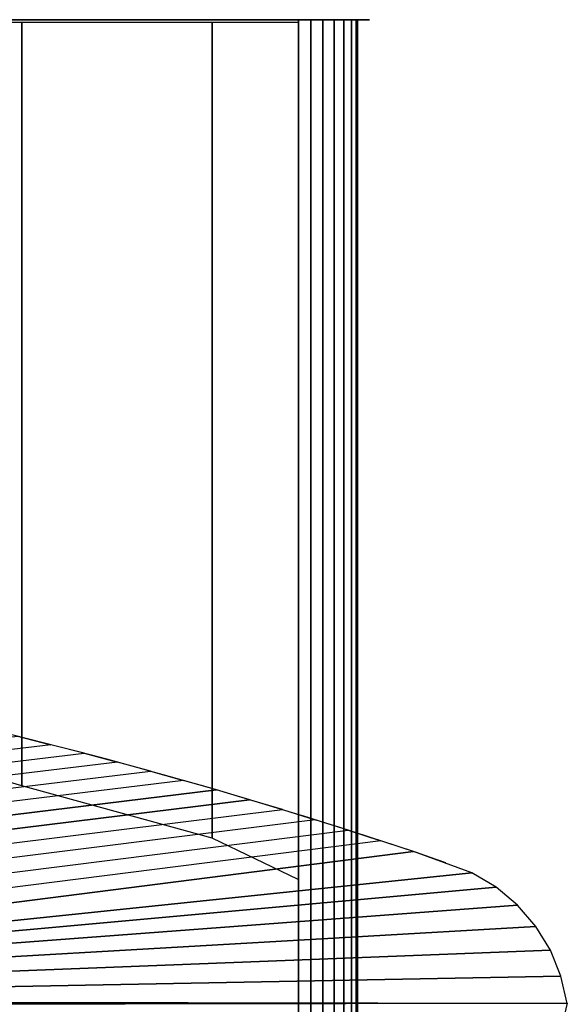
# Model space of a CAD drawing. Extents: x 0 to 64.2, y -2.2 to 30.2.
# Tile 25 of 25: x 58.4 to 64.2, y 14 to 24.5. Entities that reach past the tile are written whole.
import ezdxf

# ---------------------------------------------------------------- set-up
doc = ezdxf.new("R2010")
doc.units = 0
doc.header["$MEASUREMENT"] = 0
doc.layers.add('5', color=5, linetype='CONTINUOUS')

msp = doc.modelspace()

# ---------------------------------------------------------------- linework, layer by layer
at = {"layer": '5'}
msp.add_arc((45.313944, -35.773306), 54.218791, 71.027388, 82.650173, dxfattribs=at)
at = {"layer": '5', "linetype": 'CONTINUOUS'}
for points in [[(62, 24.50001, 0.004447), (56.375, 24.50001, 0.004447), (56.375, 24.50001, 1.254447), (62, 24.50001, 1.254447)], [(61.5, 24.5, 0.129447), (61.5, 14, 0.129447), (61.37059, 14, 0.146484), (61.37059, 24.5, 0.146484)], [(61.37059, 24.5, 1.11241), (61.37059, 14, 1.11241), (61.5, 14, 1.129447), (61.5, 24.5, 1.129447)], [(61.62941, 24.5, 0.146484), (61.62941, 14, 0.146484), (61.5, 14, 0.129447), (61.5, 24.5, 0.129447)], [(61.5, 24.5, 1.129447), (61.5, 14, 1.129447), (61.62941, 14, 1.11241), (61.62941, 24.5, 1.11241)], [(61.75, 24.5, 0.196434), (61.75, 14, 0.196434), (61.62941, 14, 0.146484), (61.62941, 24.5, 0.146484)], [(61.62941, 24.5, 1.11241), (61.62941, 14, 1.11241), (61.75, 14, 1.062459), (61.75, 24.5, 1.062459)], [(61.853553, 24.5, 0.275893), (61.853553, 14, 0.275893), (61.75, 14, 0.196434), (61.75, 24.5, 0.196434)], [(61.75, 24.5, 1.062459), (61.75, 14, 1.062459), (61.853553, 14, 0.983), (61.853553, 24.5, 0.983)], [(61.933013, 24.5, 0.379447), (61.933013, 14, 0.379447), (61.853553, 14, 0.275893), (61.853553, 24.5, 0.275893)], [(61.853553, 24.5, 0.983), (61.853553, 14, 0.983), (61.933013, 14, 0.879447), (61.933013, 24.5, 0.879447)], [(61.982963, 24.5, 0.500037), (61.982963, 14, 0.500037), (61.933013, 14, 0.379447), (61.933013, 24.5, 0.379447)], [(61.933013, 24.5, 0.879447), (61.933013, 14, 0.879447), (61.982963, 14, 0.758856), (61.982963, 24.5, 0.758856)], [(62, 24.5, 0.629447), (62, 14, 0.629447), (61.982963, 14, 0.500037), (61.982963, 24.5, 0.500037)], [(61.982963, 24.5, 0.758856), (61.982963, 14, 0.758856), (62, 14, 0.629447), (62, 24.5, 0.629447)], [(62.125, 24.50001, 0.129447), (62.125, 24.50001, 1.129447), (62, 24.50001, 1.254447), (62, 24.50001, 0.004447)], [(58.418604, 16.320686, 0.779447), (56.518511, 16.878217, 0.729447), (56.518511, 24.473637, 0.729447), (58.418604, 24.473984, 0.779447)], [(58.418604, 16.320686, 0.479447), (56.518511, 16.878217, 0.529447), (56.518511, 24.473637, 0.529447), (58.418604, 24.473984, 0.479447)], [(60.447912, 15.761146, 1.029447), (58.418604, 16.320686, 0.779447), (58.418604, 24.473984, 0.779447), (60.447912, 24.473984, 1.029447)], [(60.447912, 15.761146, 0.229447), (58.418604, 16.320686, 0.479447), (58.418604, 24.473984, 0.479447), (60.447912, 24.473984, 0.229447)], [(61.364374, 15.321507, 1.112447), (60.447912, 15.761146, 1.029447), (60.447912, 24.473984, 1.029447), (61.364374, 24.473984, 1.112447)], [(61.364374, 15.321507, 0.146447), (60.447912, 15.761146, 0.229447), (60.447912, 24.473984, 0.229447), (61.364374, 24.473984, 0.146447)], [(48.118517, 15.488837, 9), (47.925812, 15.601966, 9), (58.371951, 16.849558), (58.727478, 16.760059)], [(59.082392, 16.668158), (58.727478, 16.760059), (48.118517, 15.488837, 9), (48.309116, 15.372193, 9)], [(48.497545, 15.252075, 9), (48.309116, 15.372193, 9), (59.082392, 16.668158), (59.436677, 16.573859)], [(59.790316, 16.477168), (59.436677, 16.573859), (48.497545, 15.252075, 9), (48.683739, 15.128522, 9)], [(48.867637, 15.001577, 9), (48.683739, 15.128522, 9), (59.790316, 16.477168), (60.143292, 16.378087)], [(60.495591, 16.276621), (60.143292, 16.378087), (48.867637, 15.001577, 9), (49.049177, 14.871281, 9)], [(49.049177, 14.871281, 9), (49.228297, 14.737679, 9), (60.847196, 16.172776), (60.495591, 16.276621)], [(61.19809, 16.066555), (60.847196, 16.172776), (49.228297, 14.737679, 9), (49.404938, 14.600815, 9)], [(49.579039, 14.460735, 9), (49.404938, 14.600815, 9), (61.19809, 16.066555), (61.548259, 15.957964)], [(61.897685, 15.847008), (61.548259, 15.957964), (49.579039, 14.460735, 9), (49.750544, 14.317488, 9)], [(49.919393, 14.171119, 9), (49.750544, 14.317488, 9), (61.897685, 15.847008), (62.246352, 15.733692)], [(50.08553, 14.02168, 9), (62.594246, 15.618021), (62.246352, 15.733692), (49.919393, 14.171119, 9)], [(50.08553, 14.02168, 9), (63.219262, 15.390674), (62.594246, 15.618021)], [(50.08553, 14.02168, 9), (63.475973, 15.238075), (63.219262, 15.390674)], [(50.08553, 14.02168, 9), (63.7048, 15.046175), (63.475973, 15.238075)], [(50.08553, 14.02168, 9), (63.899786, 14.819971), (63.7048, 15.046175)], [(50.08553, 14.02168, 9), (64.055852, 14.565352), (63.899786, 14.819971)], [(50.08553, 14.02168, 9), (64.168936, 14.288948), (64.055852, 14.565352)], [(50.08553, 14.02168, 9), (64.236094, 13.997954), (64.168936, 14.288948)], [(50.08553, 14.02168, 9), (50.08553, 14, 9), (64.236094, 13.997954)], [(50.08553, 13.97832, 9), (50.08553, 14, 9), (64.236094, 14.002046)], [(50.08553, 13.97832, 9), (64.236094, 14.002046), (64.168936, 13.711052)], [(61.37059, 3.5, 1.11241), (61.37059, 14, 1.11241), (61.5, 14, 1.129447), (61.5, 3.5, 1.129447)], [(61.5, 3.5, 0.129447), (61.5, 14, 0.129447), (61.37059, 14, 0.146484), (61.37059, 3.5, 0.146484)], [(61.5, 3.5, 1.129447), (61.5, 14, 1.129447), (61.62941, 14, 1.11241), (61.62941, 3.5, 1.11241)], [(61.62941, 3.5, 0.146484), (61.62941, 14, 0.146484), (61.5, 14, 0.129447), (61.5, 3.5, 0.129447)], [(61.62941, 3.5, 1.11241), (61.62941, 14, 1.11241), (61.75, 14, 1.062459), (61.75, 3.5, 1.062459)], [(61.75, 3.5, 0.196434), (61.75, 14, 0.196434), (61.62941, 14, 0.146484), (61.62941, 3.5, 0.146484)], [(61.75, 3.5, 1.062459), (61.75, 14, 1.062459), (61.853553, 14, 0.983), (61.853553, 3.5, 0.983)], [(61.853553, 3.5, 0.275893), (61.853553, 14, 0.275893), (61.75, 14, 0.196434), (61.75, 3.5, 0.196434)], [(61.853553, 3.5, 0.983), (61.853553, 14, 0.983), (61.933013, 14, 0.879447), (61.933013, 3.5, 0.879447)], [(61.933013, 3.5, 0.379447), (61.933013, 14, 0.379447), (61.853553, 14, 0.275893), (61.853553, 3.5, 0.275893)], [(61.933013, 3.5, 0.879447), (61.933013, 14, 0.879447), (61.982963, 14, 0.758856), (61.982963, 3.5, 0.758856)], [(61.982963, 3.5, 0.500037), (61.982963, 14, 0.500037), (61.933013, 14, 0.379447), (61.933013, 3.5, 0.379447)], [(61.982963, 3.5, 0.758856), (61.982963, 14, 0.758856), (62, 14, 0.629447), (62, 3.5, 0.629447)], [(62, 3.5, 0.629447), (62, 14, 0.629447), (61.982963, 14, 0.500037), (61.982963, 3.5, 0.500037)]]:
    msp.add_3dface(points, dxfattribs=at)

doc.saveas('drawing.dxf')
